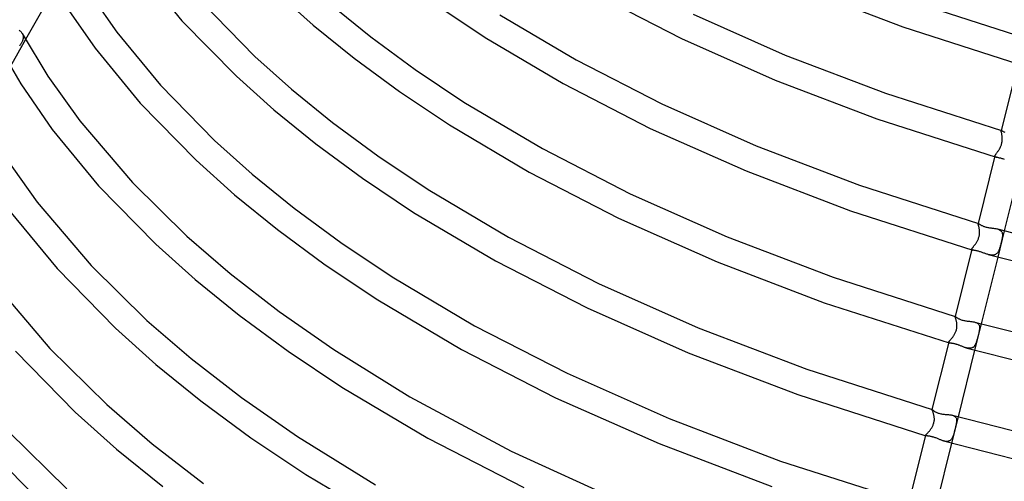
# Model space of a CAD drawing. Header units: millimetres. Extents: x -374 to 374, y -188 to 321.
# Tile 18 of 112: x -270 to -124, y -3 to 65. Entities that reach past the tile are written whole.
import ezdxf

# ---------------------------------------------------------------- set-up
doc = ezdxf.new("R2010")
doc.units = ezdxf.units.MM
doc.layers.add('HIDDEN', color=7, linetype='Continuous')
doc.layers.add('THICK', color=7, linetype='Continuous')

msp = doc.modelspace()

# ---------------------------------------------------------------- linework, layer by layer
at = {"layer": 'HIDDEN'}
for p, q in [((-269.39, 62.76), (-269.34, 62.66)), ((-269.34, 62.66), (-269.3, 62.56)), ((-268.9, 61.88), (-271.18, 57.85)), ((-269.59, 61.24), (-269.64, 61.16)), ((-269.54, 61.32), (-269.59, 61.24)), ((-269.49, 61.4), (-269.54, 61.32)), ((-269.45, 61.48), (-269.49, 61.4)), ((-269.41, 61.56), (-269.45, 61.48)), ((-269.38, 61.64), (-269.41, 61.56)), ((-269.35, 61.72), (-269.38, 61.64)), ((-269.32, 61.79), (-269.35, 61.72)), ((-269.3, 61.87), (-269.32, 61.79)), ((-269.3, 62.56), (-269.28, 62.46)), ((-269.29, 61.94), (-269.3, 61.87)), ((-269.27, 62.01), (-269.29, 61.94)), ((-269.28, 62.46), (-269.26, 62.35)), ((-269.26, 62.07), (-269.27, 62.01)), ((-269.26, 62.35), (-269.25, 62.25)), ((-269.25, 62.25), (-269.26, 62.14)), ((-269.26, 62.14), (-269.26, 62.07)), ((-269.75, 61), (-269.81, 60.92)), ((-269.69, 61.08), (-269.75, 61)), ((-269.64, 61.16), (-269.69, 61.08)), ((-124.59, 48.44), (-124.6, 48.41)), ((-124.6, 48.42), (-124.59, 48.43)), ((-124.6, 48.41), (-124.6, 48.42)), ((-124.6, 48.38), (-124.6, 48.41)), ((-124.6, 48.35), (-124.6, 48.38)), ((-124.6, 48.32), (-124.6, 48.35)), ((-124.59, 48.27), (-124.6, 48.32)), ((-124.59, 48.43), (-124.58, 48.43)), ((-124.58, 48.22), (-124.59, 48.27)), ((-124.58, 48.43), (-124.57, 48.43)), ((-124.56, 48.16), (-124.58, 48.22)), ((-124.57, 48.43), (-124.56, 48.43)), ((-124.56, 48.43), (-124.54, 48.43)), ((-124.55, 48.09), (-124.56, 48.16)), ((-124.53, 48.02), (-124.55, 48.09)), ((-124.52, 47.94), (-124.53, 48.02)), ((-124.5, 47.86), (-124.52, 47.94)), ((-124.52, 46.57), (-124.49, 46.68)), ((-124.49, 47.77), (-124.5, 47.86)), ((-124.48, 47.68), (-124.49, 47.77)), ((-124.49, 46.68), (-124.47, 46.8)), ((-124.46, 47.58), (-124.48, 47.68)), ((-124.47, 46.8), (-124.46, 46.92)), ((-124.45, 47.48), (-124.46, 47.58)), ((-124.46, 46.92), (-124.45, 47.03)), ((-124.45, 47.37), (-124.45, 47.48)), ((-124.44, 47.26), (-124.45, 47.37)), ((-124.45, 47.15), (-124.44, 47.26)), ((-124.45, 47.03), (-124.45, 47.15)), ((-125.28, 45.08), (-125.23, 45.15)), ((-125.23, 45.15), (-125.18, 45.22)), ((-125.18, 45.22), (-125.13, 45.3)), ((-125.13, 45.3), (-125.08, 45.37)), ((-125.08, 45.37), (-125.02, 45.45)), ((-125.02, 45.45), (-124.97, 45.54)), ((-124.97, 45.54), (-124.91, 45.62)), ((-124.91, 45.62), (-124.86, 45.71)), ((-124.86, 45.71), (-124.81, 45.81)), ((-124.81, 45.81), (-124.76, 45.9)), ((-124.76, 45.9), (-124.71, 46.01)), ((-124.71, 46.01), (-124.66, 46.11)), ((-124.66, 46.11), (-124.62, 46.22)), ((-124.62, 46.22), (-124.58, 46.33)), ((-124.58, 46.33), (-124.55, 46.45)), ((-124.55, 46.45), (-124.52, 46.57)), ((-125.53, 44.65), (-125.52, 44.69)), ((-125.53, 44.62), (-125.53, 44.65)), ((-125.51, 44.59), (-125.53, 44.62)), ((-125.52, 44.69), (-125.51, 44.72)), ((-125.51, 44.72), (-125.5, 44.76)), ((-125.5, 44.57), (-125.51, 44.59)), ((-125.5, 44.76), (-125.47, 44.81)), ((-125.47, 44.55), (-125.5, 44.57)), ((-125.47, 44.81), (-125.44, 44.85)), ((-125.43, 44.53), (-125.47, 44.55)), ((-125.44, 44.85), (-125.41, 44.91)), ((-125.39, 44.51), (-125.43, 44.53)), ((-125.41, 44.91), (-125.37, 44.96)), ((-125.34, 44.49), (-125.39, 44.51)), ((-125.37, 44.96), (-125.33, 45.02)), ((-125.33, 45.02), (-125.28, 45.08)), ((-128.01, 34.71), (-128.01, 34.69)), ((-128.01, 34.69), (-128.01, 34.7)), ((-128.01, 34.7), (-128, 34.7)), ((-128.01, 34.67), (-128.01, 34.69)), ((-128.01, 34.69), (-128.01, 34.69)), ((-128.01, 34.64), (-128.01, 34.67)), ((-128, 34.6), (-128.01, 34.64)), ((-128, 34.7), (-127.99, 34.7)), ((-127.99, 34.56), (-128, 34.6)), ((-127.99, 34.7), (-127.99, 34.7)), ((-127.99, 34.7), (-127.98, 34.7)), ((-127.97, 34.5), (-127.99, 34.56)), ((-127.96, 34.44), (-127.97, 34.5)), ((-127.94, 34.37), (-127.96, 34.44)), ((-127.92, 34.3), (-127.94, 34.37)), ((-127.9, 34.22), (-127.92, 34.3)), ((-127.88, 34.13), (-127.9, 34.22)), ((-127.86, 34.03), (-127.88, 34.13)), ((-127.84, 33.93), (-127.86, 34.03)), ((-127.83, 33.83), (-127.84, 33.93)), ((-127.81, 33.73), (-127.83, 33.83)), ((-127.81, 33.63), (-127.81, 33.73)), ((-127.8, 33.53), (-127.81, 33.63)), ((-127.8, 33.43), (-127.8, 33.53)), ((-125.16, 33.89), (-125.06, 33.85)), ((-124.16, 33.6), (-125.12, 29.72)), ((-125.06, 33.85), (-124.97, 33.82)), ((-124.97, 33.82), (-124.88, 33.78)), ((-124.88, 33.78), (-124.8, 33.74)), ((-124.8, 33.74), (-124.73, 33.69)), ((-124.73, 33.69), (-124.66, 33.64)), ((-124.66, 33.64), (-124.61, 33.58)), ((-124.61, 33.58), (-124.56, 33.51)), ((-124.56, 33.51), (-124.51, 33.45)), ((-128.2, 31.98), (-128.16, 32.07)), ((-128.16, 32.07), (-128.11, 32.16)), ((-128.11, 32.16), (-128.06, 32.25)), ((-128.06, 32.25), (-128.02, 32.35)), ((-128.02, 32.35), (-127.98, 32.45)), ((-127.98, 32.45), (-127.94, 32.56)), ((-127.94, 32.56), (-127.91, 32.66)), ((-127.91, 32.66), (-127.88, 32.77)), ((-127.88, 32.77), (-127.85, 32.89)), ((-127.85, 32.89), (-127.83, 33)), ((-127.83, 33), (-127.82, 33.11)), ((-127.82, 33.11), (-127.81, 33.22)), ((-127.81, 33.22), (-127.8, 33.33)), ((-127.8, 33.33), (-127.8, 33.43)), ((-124.54, 32.15), (-124.56, 32.04)), ((-124.51, 32.26), (-124.54, 32.15)), ((-124.51, 33.45), (-124.48, 33.37)), ((-124.49, 32.36), (-124.51, 32.26)), ((-124.47, 32.46), (-124.49, 32.36)), ((-124.48, 33.37), (-124.45, 33.3)), ((-124.45, 32.56), (-124.47, 32.46)), ((-124.45, 33.3), (-124.44, 33.21)), ((-124.44, 32.66), (-124.45, 32.56)), ((-124.44, 33.21), (-124.42, 33.13)), ((-124.43, 32.75), (-124.44, 32.66)), ((-124.42, 32.85), (-124.43, 32.75)), ((-124.42, 33.13), (-124.42, 33.04)), ((-124.42, 33.04), (-124.42, 32.95)), ((-124.42, 32.95), (-124.42, 32.85)), ((-128.95, 30.92), (-128.94, 30.95)), ((-128.95, 30.89), (-128.95, 30.92)), ((-128.95, 30.86), (-128.95, 30.89)), ((-128.94, 30.84), (-128.95, 30.86)), ((-128.94, 30.95), (-128.92, 30.98)), ((-128.92, 30.82), (-128.94, 30.84)), ((-128.92, 30.98), (-128.9, 31.02)), ((-128.89, 30.8), (-128.92, 30.82)), ((-128.9, 31.02), (-128.88, 31.06)), ((-128.86, 30.79), (-128.89, 30.8)), ((-128.88, 31.06), (-128.84, 31.1)), ((-128.82, 30.78), (-128.86, 30.79)), ((-128.84, 31.1), (-128.81, 31.15)), ((-128.81, 31.15), (-128.77, 31.2)), ((-128.77, 31.2), (-128.72, 31.26)), ((-128.72, 31.26), (-128.68, 31.32)), ((-128.68, 31.32), (-128.63, 31.38)), ((-128.63, 31.38), (-128.58, 31.44)), ((-128.58, 31.44), (-128.53, 31.51)), ((-128.53, 31.51), (-128.47, 31.58)), ((-128.47, 31.58), (-128.42, 31.66)), ((-128.42, 31.66), (-128.36, 31.73)), ((-128.36, 31.73), (-128.31, 31.81)), ((-128.31, 31.81), (-128.26, 31.9)), ((-128.26, 31.9), (-128.2, 31.98)), ((-125.02, 30.61), (-125.06, 30.53)), ((-124.97, 30.69), (-125.02, 30.61)), ((-124.93, 30.78), (-124.97, 30.69)), ((-124.9, 30.87), (-124.93, 30.78)), ((-124.86, 30.97), (-124.9, 30.87)), ((-124.83, 31.06), (-124.86, 30.97)), ((-124.79, 31.16), (-124.83, 31.06)), ((-124.76, 31.27), (-124.79, 31.16)), ((-124.73, 31.38), (-124.76, 31.27)), ((-124.7, 31.49), (-124.73, 31.38)), ((-124.67, 31.6), (-124.7, 31.49)), ((-124.64, 31.71), (-124.67, 31.6)), ((-124.61, 31.82), (-124.64, 31.71)), ((-124.59, 31.93), (-124.61, 31.82)), ((-124.56, 32.04), (-124.59, 31.93)), ((-126.43, 30.09), (-126.53, 30.12)), ((-126.33, 30.07), (-126.43, 30.09)), ((-126.24, 30.05), (-126.33, 30.07)), ((-126.14, 30.03), (-126.24, 30.05)), ((-126.05, 30.02), (-126.14, 30.03)), ((-125.95, 30.02), (-126.05, 30.02)), ((-125.86, 30.02), (-125.95, 30.02)), ((-125.78, 30.03), (-125.86, 30.02)), ((-125.69, 30.04), (-125.78, 30.03)), ((-125.61, 30.06), (-125.69, 30.04)), ((-125.54, 30.09), (-125.61, 30.06)), ((-125.46, 30.12), (-125.54, 30.09)), ((-125.39, 30.16), (-125.46, 30.12)), ((-125.33, 30.21), (-125.39, 30.16)), ((-125.27, 30.26), (-125.33, 30.21)), ((-125.21, 30.32), (-125.27, 30.26)), ((-125.16, 30.39), (-125.21, 30.32)), ((-125.11, 30.46), (-125.16, 30.39)), ((-125.06, 30.53), (-125.11, 30.46)), ((-131.42, 20.96), (-131.42, 20.97)), ((-131.42, 20.97), (-131.42, 20.97)), ((-131.42, 20.97), (-131.42, 20.97)), ((-131.42, 20.97), (-131.41, 20.97)), ((-131.42, 20.97), (-131.42, 20.96)), ((-131.42, 20.95), (-131.42, 20.96)), ((-131.42, 20.96), (-131.42, 20.96)), ((-131.42, 20.93), (-131.42, 20.95)), ((-131.41, 20.89), (-131.42, 20.93)), ((-131.41, 20.97), (-131.41, 20.97)), ((-131.4, 20.85), (-131.41, 20.89)), ((-131.38, 20.81), (-131.4, 20.85)), ((-131.36, 20.75), (-131.38, 20.81)), ((-131.34, 20.69), (-131.36, 20.75)), ((-131.31, 20.62), (-131.34, 20.69)), ((-131.29, 20.54), (-131.31, 20.62)), ((-131.27, 20.46), (-131.29, 20.54)), ((-131.24, 20.37), (-131.27, 20.46)), ((-131.26, 18.86), (-131.23, 18.97)), ((-131.22, 20.28), (-131.24, 20.37)), ((-131.23, 18.97), (-131.2, 19.08)), ((-131.2, 20.18), (-131.22, 20.28)), ((-131.18, 20.08), (-131.2, 20.18)), ((-131.2, 19.08), (-131.18, 19.2)), ((-131.17, 19.97), (-131.18, 20.08)), ((-131.18, 19.2), (-131.17, 19.31)), ((-131.16, 19.87), (-131.17, 19.97)), ((-131.17, 19.31), (-131.15, 19.42)), ((-131.15, 19.76), (-131.16, 19.87)), ((-131.15, 19.65), (-131.15, 19.76)), ((-131.15, 19.54), (-131.15, 19.65)), ((-131.15, 19.42), (-131.15, 19.54)), ((-127.57, 19.86), (-128.54, 15.98)), ((-128.48, 20.12), (-128.39, 20.09)), ((-128.39, 20.09), (-128.3, 20.06)), ((-128.3, 20.06), (-128.22, 20.02)), ((-128.22, 20.02), (-128.14, 19.98)), ((-128.14, 19.98), (-128.07, 19.93)), ((-128.07, 19.93), (-128.01, 19.88)), ((-128.01, 19.88), (-127.96, 19.82)), ((-127.96, 19.82), (-127.92, 19.76)), ((-127.92, 19.76), (-127.88, 19.69)), ((-127.88, 19.69), (-127.85, 19.62)), ((-127.85, 19.62), (-127.83, 19.54)), ((-127.82, 19.01), (-127.84, 18.92)), ((-127.83, 19.54), (-127.81, 19.46)), ((-127.81, 19.1), (-127.82, 19.01)), ((-127.81, 19.46), (-127.81, 19.38)), ((-127.81, 19.38), (-127.8, 19.29)), ((-127.8, 19.2), (-127.81, 19.1)), ((-127.8, 19.29), (-127.8, 19.2)), ((-132.15, 17.46), (-132.1, 17.52)), ((-132.1, 17.52), (-132.05, 17.58)), ((-132.05, 17.58), (-131.99, 17.64)), ((-131.99, 17.64), (-131.94, 17.7)), ((-131.94, 17.7), (-131.88, 17.77)), ((-131.88, 17.77), (-131.82, 17.84)), ((-131.82, 17.84), (-131.77, 17.92)), ((-131.77, 17.92), (-131.71, 18)), ((-131.71, 18), (-131.65, 18.08)), ((-131.65, 18.08), (-131.6, 18.16)), ((-131.6, 18.16), (-131.54, 18.25)), ((-131.54, 18.25), (-131.49, 18.34)), ((-131.49, 18.34), (-131.44, 18.44)), ((-131.44, 18.44), (-131.39, 18.54)), ((-131.39, 18.54), (-131.34, 18.64)), ((-131.34, 18.64), (-131.3, 18.75)), ((-131.3, 18.75), (-131.26, 18.86)), ((-128.18, 17.5), (-128.2, 17.41)), ((-128.15, 17.59), (-128.18, 17.5)), ((-128.12, 17.68), (-128.15, 17.59)), ((-128.1, 17.78), (-128.12, 17.68)), ((-128.07, 17.88), (-128.1, 17.78)), ((-128.05, 17.98), (-128.07, 17.88)), ((-128.02, 18.08), (-128.05, 17.98)), ((-128, 18.18), (-128.02, 18.08)), ((-127.97, 18.27), (-128, 18.18)), ((-127.95, 18.37), (-127.97, 18.27)), ((-127.93, 18.47), (-127.95, 18.37)), ((-127.91, 18.56), (-127.93, 18.47)), ((-127.89, 18.65), (-127.91, 18.56)), ((-127.87, 18.74), (-127.89, 18.65)), ((-127.85, 18.83), (-127.87, 18.74)), ((-127.84, 18.92), (-127.85, 18.83)), ((-132.37, 17.16), (-132.36, 17.18)), ((-132.37, 17.13), (-132.37, 17.16)), ((-132.37, 17.11), (-132.37, 17.13)), ((-132.36, 17.09), (-132.37, 17.11)), ((-132.36, 17.18), (-132.35, 17.21)), ((-132.34, 17.08), (-132.36, 17.09)), ((-132.35, 17.21), (-132.33, 17.24)), ((-132.31, 17.07), (-132.34, 17.08)), ((-132.33, 17.24), (-132.3, 17.28)), ((-132.28, 17.05), (-132.31, 17.07)), ((-132.3, 17.28), (-132.27, 17.32)), ((-132.27, 17.32), (-132.23, 17.36)), ((-132.23, 17.36), (-132.19, 17.41)), ((-132.19, 17.41), (-132.15, 17.46)), ((-129.73, 16.32), (-129.82, 16.34)), ((-129.65, 16.3), (-129.73, 16.32)), ((-129.56, 16.28), (-129.65, 16.3)), ((-129.48, 16.27), (-129.56, 16.28)), ((-129.4, 16.26), (-129.48, 16.27)), ((-129.32, 16.26), (-129.4, 16.26)), ((-129.24, 16.26), (-129.32, 16.26)), ((-129.17, 16.26), (-129.24, 16.26)), ((-129.09, 16.27), (-129.17, 16.26)), ((-129.02, 16.29), (-129.09, 16.27)), ((-128.96, 16.31), (-129.02, 16.29)), ((-128.89, 16.33), (-128.96, 16.31)), ((-128.83, 16.36), (-128.89, 16.33)), ((-128.77, 16.4), (-128.83, 16.36)), ((-128.72, 16.44), (-128.77, 16.4)), ((-128.67, 16.49), (-128.72, 16.44)), ((-128.62, 16.54), (-128.67, 16.49)), ((-128.57, 16.59), (-128.62, 16.54)), ((-128.53, 16.65), (-128.57, 16.59)), ((-128.49, 16.71), (-128.53, 16.65)), ((-128.45, 16.78), (-128.49, 16.71)), ((-128.41, 16.85), (-128.45, 16.78)), ((-128.38, 16.92), (-128.41, 16.85)), ((-128.34, 16.99), (-128.38, 16.92)), ((-128.31, 17.07), (-128.34, 16.99)), ((-128.28, 17.15), (-128.31, 17.07)), ((-128.26, 17.23), (-128.28, 17.15)), ((-128.23, 17.32), (-128.26, 17.23)), ((-128.2, 17.41), (-128.23, 17.32)), ((-134.84, 7.22), (-134.84, 7.23)), ((-134.84, 7.23), (-134.84, 7.23)), ((-134.84, 7.23), (-134.84, 7.23)), ((-134.84, 7.23), (-134.84, 7.23)), ((-134.84, 7.23), (-134.84, 7.23)), ((-134.84, 7.23), (-134.83, 7.23)), ((-134.84, 7.23), (-134.84, 7.23)), ((-134.83, 7.2), (-134.84, 7.22)), ((-134.83, 7.23), (-134.83, 7.23)), ((-134.82, 7.18), (-134.83, 7.2)), ((-134.8, 7.14), (-134.82, 7.18)), ((-134.78, 7.09), (-134.8, 7.14)), ((-134.75, 7.04), (-134.78, 7.09)), ((-134.73, 6.97), (-134.75, 7.04)), ((-134.7, 6.9), (-134.73, 6.97)), ((-134.67, 6.82), (-134.7, 6.9)), ((-134.64, 6.73), (-134.67, 6.82)), ((-134.61, 6.64), (-134.64, 6.73)), ((-134.59, 6.54), (-134.61, 6.64)), ((-134.56, 6.44), (-134.59, 6.54)), ((-134.54, 6.33), (-134.56, 6.44)), ((-134.52, 6.22), (-134.54, 6.33)), ((-134.51, 6.11), (-134.52, 6.22)), ((-134.5, 6), (-134.51, 6.11)), ((-134.49, 5.89), (-134.5, 6)), ((-134.49, 5.78), (-134.49, 5.89)), ((-130.99, 6.13), (-131.96, 2.24)), ((-131.8, 6.36), (-131.71, 6.33)), ((-131.71, 6.33), (-131.62, 6.29)), ((-131.62, 6.29), (-131.54, 6.25)), ((-131.54, 6.25), (-131.47, 6.21)), ((-131.47, 6.21), (-131.4, 6.15)), ((-131.4, 6.15), (-131.35, 6.1)), ((-131.35, 6.1), (-131.3, 6.03)), ((-131.3, 6.03), (-131.26, 5.97)), ((-131.26, 5.97), (-131.23, 5.89)), ((-131.23, 5.89), (-131.21, 5.82)), ((-134.99, 4.34), (-134.94, 4.42)), ((-134.94, 4.42), (-134.88, 4.51)), ((-134.88, 4.51), (-134.83, 4.6)), ((-134.83, 4.6), (-134.78, 4.69)), ((-134.78, 4.69), (-134.73, 4.79)), ((-134.73, 4.79), (-134.68, 4.89)), ((-134.68, 4.89), (-134.64, 4.99)), ((-134.64, 4.99), (-134.6, 5.1)), ((-134.6, 5.1), (-134.57, 5.22)), ((-134.57, 5.22), (-134.54, 5.33)), ((-134.54, 5.33), (-134.52, 5.44)), ((-134.52, 5.44), (-134.5, 5.56)), ((-134.5, 5.56), (-134.49, 5.67)), ((-134.49, 5.67), (-134.49, 5.78)), ((-131.41, 4.46), (-131.43, 4.34)), ((-131.38, 4.57), (-131.41, 4.46)), ((-131.35, 4.68), (-131.38, 4.57)), ((-131.32, 4.79), (-131.35, 4.68)), ((-131.3, 4.89), (-131.32, 4.79)), ((-131.28, 4.99), (-131.3, 4.89)), ((-131.26, 5.08), (-131.28, 4.99)), ((-131.24, 5.18), (-131.26, 5.08)), ((-131.22, 5.26), (-131.24, 5.18)), ((-131.21, 5.37), (-131.22, 5.26)), ((-131.21, 5.82), (-131.2, 5.74)), ((-131.2, 5.46), (-131.21, 5.37)), ((-131.2, 5.74), (-131.19, 5.65)), ((-131.19, 5.56), (-131.2, 5.46)), ((-131.19, 5.65), (-131.19, 5.56)), ((-135.79, 3.4), (-135.78, 3.42)), ((-135.79, 3.38), (-135.79, 3.4)), ((-135.79, 3.37), (-135.79, 3.38)), ((-135.78, 3.35), (-135.79, 3.37)), ((-135.78, 3.42), (-135.77, 3.44)), ((-135.77, 3.34), (-135.78, 3.35)), ((-135.77, 3.44), (-135.75, 3.47)), ((-135.75, 3.34), (-135.77, 3.34)), ((-135.75, 3.47), (-135.72, 3.5)), ((-135.73, 3.33), (-135.75, 3.34)), ((-135.72, 3.5), (-135.69, 3.54)), ((-135.69, 3.54), (-135.65, 3.58)), ((-135.65, 3.58), (-135.61, 3.62)), ((-135.61, 3.62), (-135.57, 3.67)), ((-135.57, 3.67), (-135.52, 3.72)), ((-135.52, 3.72), (-135.46, 3.78)), ((-135.46, 3.78), (-135.41, 3.84)), ((-135.41, 3.84), (-135.35, 3.9)), ((-135.35, 3.9), (-135.29, 3.96)), ((-135.29, 3.96), (-135.23, 4.03)), ((-135.23, 4.03), (-135.17, 4.1)), ((-135.17, 4.1), (-135.11, 4.18)), ((-135.11, 4.18), (-135.05, 4.26)), ((-135.05, 4.26), (-134.99, 4.34)), ((-131.87, 2.98), (-131.91, 2.91)), ((-131.83, 3.05), (-131.87, 2.98)), ((-131.79, 3.13), (-131.83, 3.05)), ((-131.75, 3.22), (-131.79, 3.13)), ((-131.72, 3.3), (-131.75, 3.22)), ((-131.69, 3.39), (-131.72, 3.3)), ((-131.66, 3.48), (-131.69, 3.39)), ((-131.63, 3.58), (-131.66, 3.48)), ((-131.6, 3.68), (-131.63, 3.58)), ((-131.58, 3.78), (-131.6, 3.68)), ((-131.55, 3.88), (-131.58, 3.78)), ((-131.52, 3.99), (-131.55, 3.88)), ((-131.49, 4.1), (-131.52, 3.99)), ((-131.46, 4.22), (-131.49, 4.1)), ((-131.43, 4.34), (-131.46, 4.22)), ((-133.03, 2.55), (-133.12, 2.57)), ((-132.94, 2.53), (-133.03, 2.55)), ((-132.85, 2.51), (-132.94, 2.53)), ((-132.76, 2.5), (-132.85, 2.51)), ((-132.68, 2.5), (-132.76, 2.5)), ((-132.59, 2.5), (-132.68, 2.5)), ((-132.52, 2.5), (-132.59, 2.5)), ((-132.44, 2.52), (-132.52, 2.5)), ((-132.37, 2.53), (-132.44, 2.52)), ((-132.3, 2.56), (-132.37, 2.53)), ((-132.23, 2.59), (-132.3, 2.56)), ((-132.17, 2.63), (-132.23, 2.59)), ((-132.11, 2.67), (-132.17, 2.63)), ((-132.05, 2.72), (-132.11, 2.67)), ((-132, 2.78), (-132.05, 2.72)), ((-131.95, 2.84), (-132, 2.78)), ((-131.91, 2.91), (-131.95, 2.84))]:
    msp.add_line(p, q, dxfattribs=at)
at = {"layer": 'THICK'}
for p, q in [((-252.3, 72.61), (-245.78, 64.67)), ((-264.61, 69.47), (-268.9, 61.88)), ((-259.49, 68.83), (-255.42, 63)), ((-231.77, 68.87), (-226.35, 64.02)), ((-184.4, 68.46), (-171.87, 62.02)), ((-153.76, 69.32), (-139.14, 63.76)), ((-263.18, 67.17), (-258.62, 60.6)), ((-242.8, 67.35), (-234.99, 59.37)), ((-223.75, 67.07), (-217.85, 62.28)), ((-137.81, 67.53), (-121.09, 62.16)), ((-208.1, 66.97), (-200.91, 62.18)), ((-198.76, 65.55), (-187.47, 58.87)), ((-170.14, 65.63), (-156.53, 59.59)), ((-245.78, 64.67), (-237.73, 56.46)), ((-269.83, 63.26), (-269.73, 63.18)), ((-269.73, 63.18), (-269.65, 63.1)), ((-269.65, 63.1), (-269.57, 63.02)), ((-269.57, 63.02), (-269.5, 62.94)), ((-269.5, 62.94), (-269.44, 62.85)), ((-269.44, 62.85), (-269.39, 62.76)), ((-269.39, 62.76), (-265.61, 56.49)), ((-255.42, 63), (-248.96, 55.14)), ((-226.35, 64.02), (-220.29, 59.12)), ((-139.14, 63.76), (-121.84, 58.21)), ((-273.43, 61.82), (-269.61, 55.32)), ((-217.85, 62.28), (-211.29, 57.46)), ((-200.91, 62.18), (-189.4, 55.37)), ((-171.87, 62.02), (-158.05, 55.89)), ((-258.62, 60.6), (-251.94, 52.47)), ((-234.99, 59.37), (-229.57, 54.53)), ((-220.29, 59.12), (-213.59, 54.19)), ((-187.47, 58.87), (-174.81, 52.37)), ((-156.53, 59.59), (-141.69, 53.94)), ((-122.1, 58.46), (-124.59, 48.44)), ((-211.29, 57.46), (-204.06, 52.64)), ((-265.61, 56.49), (-260.9, 49.89)), ((-237.73, 56.46), (-232.17, 51.49)), ((-189.4, 55.37), (-176.53, 48.76)), ((-158.05, 55.89), (-143.02, 50.17)), ((-269.61, 55.32), (-264.95, 48.59)), ((-248.96, 55.14), (-240.95, 46.96)), ((-229.57, 54.53), (-223.52, 49.62)), ((-213.59, 54.19), (-206.21, 49.26)), ((-141.69, 53.94), (-124.54, 48.43)), ((-251.94, 52.47), (-243.69, 44.05)), ((-204.06, 52.64), (-192.47, 45.78)), ((-232.17, 51.49), (-225.96, 46.46)), ((-174.81, 52.37), (-160.82, 46.16)), ((-260.9, 49.89), (-253.09, 40.75)), ((-223.52, 49.62), (-216.79, 44.68)), ((-143.02, 50.17), (-125.34, 44.49)), ((-264.95, 48.59), (-258.1, 40.26)), ((-206.21, 49.26), (-194.41, 42.28)), ((-176.53, 48.76), (-162.34, 42.46)), ((-124.54, 48.43), (-124.51, 48.42)), ((-124.51, 48.42), (-124.48, 48.4)), ((-124.48, 48.4), (-124.44, 48.38)), ((-124.44, 48.38), (-124.39, 48.36)), ((-124.39, 48.36), (-124.34, 48.33)), ((-124.34, 48.33), (-124.29, 48.3)), ((-124.29, 48.3), (-124.22, 48.27)), ((-124.22, 48.27), (-124.16, 48.23)), ((-124.16, 48.23), (-124.08, 48.2)), ((-240.95, 46.96), (-235.39, 42)), ((-225.96, 46.46), (-219.08, 41.4)), ((-192.47, 45.78), (-179.47, 39.1)), ((-160.82, 46.16), (-145.58, 40.36)), ((-272.04, 44.63), (-267.2, 37.85)), ((-243.69, 44.05), (-237.99, 38.95)), ((-216.79, 44.68), (-209.37, 39.73)), ((-125.52, 44.69), (-128.01, 34.71)), ((-125.29, 44.48), (-125.34, 44.49)), ((-125.23, 44.47), (-125.29, 44.48)), ((-125.16, 44.45), (-125.23, 44.47)), ((-125.09, 44.44), (-125.16, 44.45)), ((-125.02, 44.42), (-125.09, 44.44)), ((-124.94, 44.4), (-125.02, 44.42)), ((-124.86, 44.38), (-124.94, 44.4)), ((-124.76, 44.36), (-124.86, 44.38)), ((-124.67, 44.34), (-124.76, 44.36)), ((-124.57, 44.31), (-124.67, 44.34)), ((-124.46, 44.28), (-124.57, 44.31)), ((-124.35, 44.25), (-124.46, 44.28)), ((-124.23, 44.21), (-124.35, 44.25)), ((-124.11, 44.17), (-124.23, 44.21)), ((-194.41, 42.28), (-181.2, 35.49)), ((-162.34, 42.46), (-146.9, 36.58)), ((-121.71, 43.46), (-124.16, 33.6)), ((-235.39, 42), (-229.18, 36.96)), ((-219.08, 41.4), (-211.52, 36.35)), ((-258.1, 40.26), (-249.65, 31.64)), ((-253.09, 40.75), (-245.06, 32.84)), ((-209.37, 39.73), (-197.48, 32.69)), ((-145.58, 40.36), (-127.98, 34.7)), ((-237.99, 38.95), (-231.63, 33.8)), ((-179.47, 39.1), (-165.11, 32.73)), ((-271.27, 36.58), (-264.25, 28.05)), ((-267.2, 37.85), (-259.2, 28.49)), ((-229.18, 36.96), (-222.28, 31.89)), ((-146.9, 36.58), (-128.82, 30.78)), ((-211.52, 36.35), (-199.41, 29.18)), ((-181.2, 35.49), (-166.63, 29.03)), ((-231.63, 33.8), (-224.58, 28.61)), ((-127.98, 34.7), (-127.96, 34.69)), ((-127.96, 34.69), (-127.93, 34.68)), ((-127.93, 34.68), (-127.9, 34.66)), ((-127.9, 34.66), (-127.86, 34.63)), ((-127.86, 34.63), (-127.81, 34.6)), ((-127.81, 34.6), (-127.76, 34.57)), ((-127.76, 34.57), (-127.71, 34.54)), ((-127.71, 34.54), (-127.65, 34.5)), ((-127.65, 34.5), (-127.58, 34.47)), ((-127.58, 34.47), (-127.51, 34.43)), ((-127.51, 34.43), (-127.43, 34.39)), ((-127.43, 34.39), (-127.34, 34.35)), ((-127.34, 34.35), (-127.26, 34.32)), ((-127.26, 34.32), (-127.16, 34.28)), ((-127.16, 34.28), (-127.06, 34.25)), ((-127.06, 34.25), (-126.96, 34.22)), ((-126.96, 34.22), (-126.84, 34.18)), ((-126.84, 34.18), (-126.72, 34.16)), ((-126.72, 34.16), (-126.59, 34.13)), ((-126.59, 34.13), (-126.47, 34.11)), ((-126.47, 34.11), (-126.34, 34.08)), ((-126.34, 34.08), (-126.22, 34.07)), ((-126.22, 34.07), (-126.1, 34.05)), ((-126.1, 34.05), (-125.97, 34.03)), ((-125.97, 34.03), (-125.85, 34.01)), ((-125.85, 34.01), (-125.73, 34)), ((-125.73, 34), (-125.61, 33.98)), ((-125.61, 33.98), (-125.49, 33.96)), ((-125.49, 33.96), (-125.38, 33.94)), ((-125.38, 33.94), (-125.27, 33.91)), ((-125.27, 33.91), (-125.16, 33.89)), ((-125.16, 33.89), (-103.78, 28.46)), ((-245.06, 32.84), (-238.65, 27.32)), ((-197.48, 32.69), (-184.14, 25.83)), ((-165.11, 32.73), (-149.46, 26.77)), ((-249.65, 31.64), (-243.81, 26.42)), ((-222.28, 31.89), (-214.68, 26.82)), ((-128.95, 30.92), (-131.42, 20.97)), ((-128.77, 30.76), (-128.82, 30.78)), ((-128.72, 30.75), (-128.77, 30.76)), ((-128.67, 30.74), (-128.72, 30.75)), ((-128.61, 30.73), (-128.67, 30.74)), ((-128.55, 30.72), (-128.61, 30.73)), ((-128.48, 30.71), (-128.55, 30.72)), ((-128.4, 30.69), (-128.48, 30.71)), ((-128.32, 30.68), (-128.4, 30.69)), ((-128.24, 30.66), (-128.32, 30.68)), ((-128.15, 30.64), (-128.24, 30.66)), ((-128.06, 30.62), (-128.15, 30.64)), ((-127.97, 30.59), (-128.06, 30.62)), ((-127.87, 30.57), (-127.97, 30.59)), ((-199.41, 29.18), (-185.86, 22.23)), ((-127.76, 30.53), (-127.87, 30.57)), ((-127.65, 30.5), (-127.76, 30.53)), ((-127.53, 30.46), (-127.65, 30.5)), ((-125.12, 29.72), (-127.57, 19.86)), ((-127.42, 30.42), (-127.53, 30.46)), ((-127.3, 30.38), (-127.42, 30.42)), ((-127.19, 30.34), (-127.3, 30.38)), ((-127.08, 30.3), (-127.19, 30.34)), ((-126.97, 30.26), (-127.08, 30.3)), ((-126.86, 30.22), (-126.97, 30.26)), ((-126.75, 30.18), (-126.86, 30.22)), ((-126.64, 30.15), (-126.75, 30.18)), ((-126.53, 30.12), (-126.64, 30.15)), ((-126.53, 30.12), (-104.9, 24.61)), ((-264.25, 28.05), (-255.61, 19.22)), ((-259.2, 28.49), (-250.97, 20.39)), ((-224.58, 28.61), (-216.82, 23.44)), ((-166.63, 29.03), (-150.79, 23)), ((-243.81, 26.42), (-237.29, 21.14)), ((-238.65, 27.32), (-231.4, 21.71)), ((-214.68, 26.82), (-202.48, 19.6)), ((-149.46, 26.77), (-131.41, 20.97)), ((-273.5, 25.81), (-265.31, 16.23)), ((-184.14, 25.83), (-169.4, 19.3)), ((-216.82, 23.44), (-204.41, 16.09)), ((-185.86, 22.23), (-170.92, 15.6)), ((-150.79, 23), (-132.28, 17.05)), ((-250.97, 20.39), (-244.41, 14.74)), ((-237.29, 21.14), (-230.07, 15.83)), ((-231.4, 21.71), (-223.31, 16.07)), ((-131.41, 20.97), (-131.39, 20.96)), ((-131.39, 20.96), (-131.37, 20.95)), ((-131.37, 20.95), (-131.34, 20.92)), ((-131.34, 20.92), (-131.31, 20.9)), ((-131.31, 20.9), (-131.27, 20.87)), ((-131.27, 20.87), (-131.22, 20.83)), ((-131.22, 20.83), (-131.16, 20.79)), ((-131.16, 20.79), (-131.1, 20.75)), ((-131.1, 20.75), (-131.03, 20.71)), ((-131.03, 20.71), (-130.96, 20.67)), ((-130.96, 20.67), (-130.88, 20.63)), ((-130.88, 20.63), (-130.79, 20.59)), ((-130.79, 20.59), (-130.7, 20.55)), ((-130.7, 20.55), (-130.6, 20.51)), ((-130.6, 20.51), (-130.5, 20.47)), ((-130.5, 20.47), (-130.39, 20.44)), ((-130.39, 20.44), (-130.27, 20.4)), ((-130.27, 20.4), (-130.14, 20.38)), ((-255.61, 19.22), (-249.63, 13.88)), ((-202.48, 19.6), (-188.8, 12.57)), ((-169.4, 19.3), (-153.34, 13.18)), ((-130.14, 20.38), (-130.02, 20.35)), ((-130.02, 20.35), (-129.89, 20.33)), ((-129.89, 20.33), (-129.77, 20.31)), ((-129.77, 20.31), (-129.65, 20.29)), ((-129.65, 20.29), (-129.52, 20.28)), ((-129.52, 20.28), (-129.4, 20.27)), ((-129.4, 20.27), (-129.28, 20.25)), ((-129.28, 20.25), (-129.16, 20.24)), ((-129.16, 20.24), (-129.04, 20.22)), ((-129.04, 20.22), (-128.92, 20.21)), ((-128.92, 20.21), (-128.8, 20.19)), ((-128.8, 20.19), (-128.69, 20.17)), ((-128.69, 20.17), (-128.58, 20.15)), ((-128.58, 20.15), (-128.48, 20.12)), ((-128.48, 20.12), (-106.53, 14.55)), ((-265.31, 16.23), (-256.89, 7.94)), ((-223.31, 16.07), (-212.06, 9.11)), ((-204.41, 16.09), (-190.52, 8.96)), ((-132.37, 17.16), (-134.84, 7.23)), ((-132.24, 17.04), (-132.28, 17.05)), ((-132.2, 17.04), (-132.24, 17.04)), ((-132.15, 17.03), (-132.2, 17.04)), ((-132.1, 17.02), (-132.15, 17.03)), ((-132.04, 17.01), (-132.1, 17.02)), ((-131.97, 17), (-132.04, 17.01)), ((-131.9, 16.99), (-131.97, 17)), ((-131.83, 16.98), (-131.9, 16.99)), ((-131.75, 16.97), (-131.83, 16.98)), ((-131.66, 16.95), (-131.75, 16.97)), ((-131.57, 16.93), (-131.66, 16.95)), ((-131.48, 16.91), (-131.57, 16.93)), ((-131.38, 16.89), (-131.48, 16.91)), ((-131.28, 16.86), (-131.38, 16.89)), ((-131.19, 16.83), (-131.28, 16.86)), ((-131.09, 16.8), (-131.19, 16.83)), ((-130.99, 16.77), (-131.09, 16.8)), ((-130.9, 16.73), (-130.99, 16.77)), ((-130.8, 16.7), (-130.9, 16.73)), ((-130.7, 16.66), (-130.8, 16.7)), ((-130.6, 16.62), (-130.7, 16.66)), ((-130.5, 16.59), (-130.6, 16.62)), ((-130.4, 16.55), (-130.5, 16.59)), ((-130.31, 16.51), (-130.4, 16.55)), ((-130.21, 16.47), (-130.31, 16.51)), ((-130.11, 16.44), (-130.21, 16.47)), ((-130.01, 16.4), (-130.11, 16.44)), ((-129.92, 16.37), (-130.01, 16.4)), ((-129.82, 16.34), (-129.92, 16.37)), ((-129.82, 16.34), (-107.63, 10.7)), ((-270.41, 15.85), (-261.57, 6.81)), ((-244.41, 14.74), (-236.98, 8.98)), ((-230.07, 15.83), (-222.13, 10.53)), ((-170.92, 15.6), (-154.67, 9.41)), ((-128.54, 15.98), (-130.99, 6.13)), ((-249.63, 13.88), (-242.96, 8.48)), ((-153.34, 13.18), (-134.83, 7.23)), ((-188.8, 12.57), (-173.69, 5.87)), ((-222.13, 10.53), (-209.42, 3)), ((-236.98, 8.98), (-228.7, 3.21)), ((-212.06, 9.11), (-197.09, 1.07)), ((-190.52, 8.96), (-175.21, 2.17)), ((-154.67, 9.41), (-135.73, 3.33)), ((-256.89, 7.94), (-250.17, 2.15)), ((-242.96, 8.48), (-235.57, 3.04)), ((-261.57, 6.81), (-255.45, 1.35)), ((-173.69, 5.87), (-157.22, -0.4)), ((-134.83, 7.23), (-134.82, 7.23)), ((-134.82, 7.23), (-134.81, 7.21)), ((-134.81, 7.21), (-134.79, 7.19)), ((-134.79, 7.19), (-134.76, 7.17)), ((-134.76, 7.17), (-134.72, 7.14)), ((-134.72, 7.14), (-134.68, 7.1)), ((-134.68, 7.1), (-134.63, 7.06)), ((-134.63, 7.06), (-134.58, 7.02)), ((-134.58, 7.02), (-134.52, 6.98)), ((-134.52, 6.98), (-134.45, 6.93)), ((-134.45, 6.93), (-134.38, 6.89)), ((-134.38, 6.89), (-134.3, 6.85)), ((-134.3, 6.85), (-134.21, 6.8)), ((-134.21, 6.8), (-134.12, 6.76)), ((-134.12, 6.76), (-134.02, 6.72)), ((-134.02, 6.72), (-133.92, 6.69)), ((-133.92, 6.69), (-133.82, 6.65)), ((-133.82, 6.65), (-133.68, 6.62)), ((-133.68, 6.62), (-133.55, 6.59)), ((-133.55, 6.59), (-133.42, 6.56)), ((-133.42, 6.56), (-133.28, 6.54)), ((-133.28, 6.54), (-133.15, 6.53)), ((-133.15, 6.53), (-133.02, 6.51)), ((-133.02, 6.51), (-132.89, 6.5)), ((-132.89, 6.5), (-132.76, 6.49)), ((-132.76, 6.49), (-132.63, 6.48)), ((-132.63, 6.48), (-132.5, 6.47)), ((-132.5, 6.47), (-132.38, 6.46)), ((-132.38, 6.46), (-132.25, 6.44)), ((-132.25, 6.44), (-132.13, 6.43)), ((-132.13, 6.43), (-132.02, 6.41)), ((-132.02, 6.41), (-131.91, 6.39)), ((-131.91, 6.39), (-131.8, 6.36)), ((-131.8, 6.36), (-109.29, 0.65)), ((-276.57, 3.64), (-267.52, -5.6)), ((-271.42, 3.97), (-262.8, -4.51)), ((-235.57, 3.04), (-227.43, -2.38)), ((-228.7, 3.21), (-217.17, -3.92)), ((-209.42, 3), (-195.19, -4.3)), ((-135.79, 3.4), (-138.25, -6.5)), ((-135.7, 3.32), (-135.73, 3.33)), ((-135.66, 3.31), (-135.7, 3.32)), ((-135.62, 3.31), (-135.66, 3.31)), ((-135.57, 3.3), (-135.62, 3.31)), ((-135.51, 3.3), (-135.57, 3.3)), ((-135.45, 3.29), (-135.51, 3.3)), ((-135.38, 3.29), (-135.45, 3.29)), ((-135.31, 3.28), (-135.38, 3.29)), ((-135.23, 3.27), (-135.31, 3.28)), ((-135.15, 3.26), (-135.23, 3.27)), ((-135.06, 3.24), (-135.15, 3.26)), ((-134.97, 3.23), (-135.06, 3.24)), ((-134.88, 3.2), (-134.97, 3.23)), ((-134.78, 3.18), (-134.88, 3.2)), ((-134.69, 3.15), (-134.78, 3.18)), ((-134.58, 3.12), (-134.69, 3.15)), ((-134.47, 3.09), (-134.58, 3.12)), ((-134.36, 3.05), (-134.47, 3.09)), ((-134.25, 3.01), (-134.36, 3.05)), ((-134.14, 2.96), (-134.25, 3.01)), ((-134.03, 2.92), (-134.14, 2.96)), ((-133.93, 2.88), (-134.03, 2.92)), ((-250.17, 2.15), (-242.57, -3.74)), ((-175.21, 2.17), (-158.55, -4.18)), ((-131.96, 2.24), (-134.41, -7.61)), ((-133.83, 2.84), (-133.93, 2.88)), ((-133.72, 2.79), (-133.83, 2.84)), ((-133.62, 2.75), (-133.72, 2.79)), ((-133.52, 2.71), (-133.62, 2.75)), ((-133.42, 2.67), (-133.52, 2.71)), ((-133.32, 2.64), (-133.42, 2.67)), ((-133.22, 2.6), (-133.32, 2.64)), ((-133.12, 2.57), (-133.22, 2.6)), ((-133.12, 2.57), (-110.36, -3.21)), ((-255.45, 1.35), (-248.62, -4.18)), ((-197.09, 1.07), (-180.64, -6.45)), ((-157.22, -0.4), (-138.25, -6.5)), ((-227.43, -2.38), (-214.42, -10.09))]:
    msp.add_line(p, q, dxfattribs=at)

doc.saveas('drawing.dxf')
